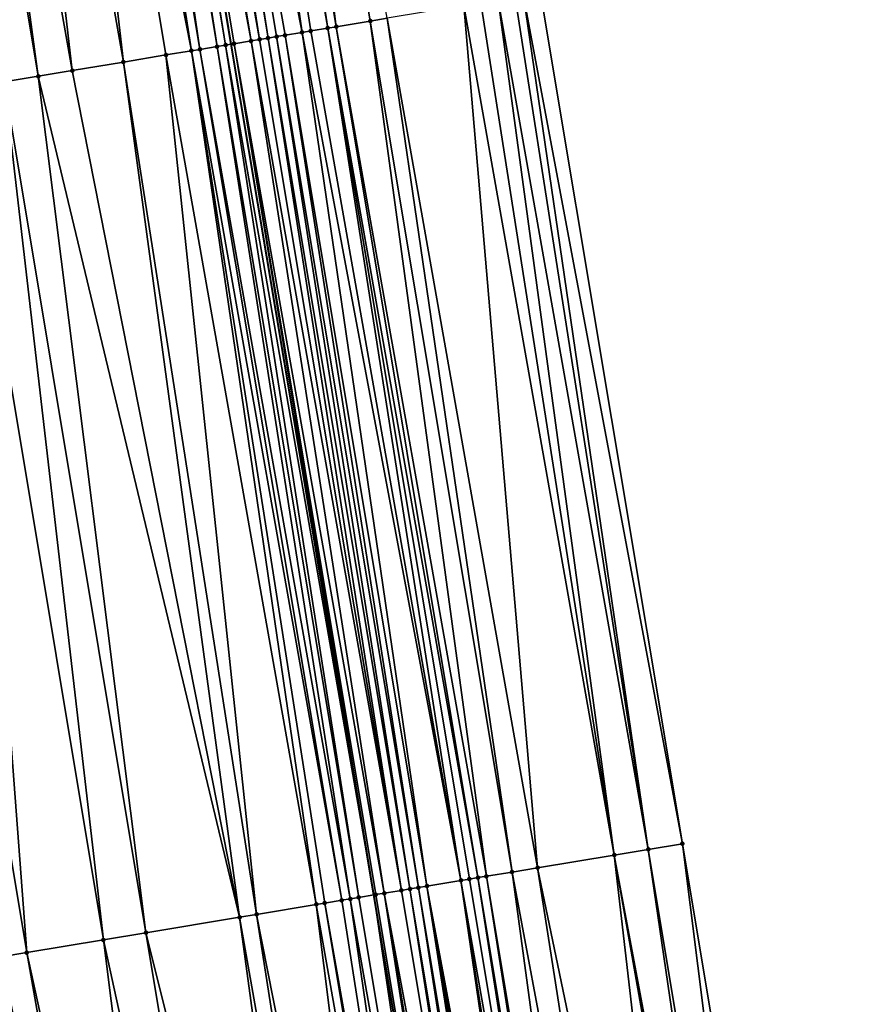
# Model space of a CAD drawing. Header units: feet. Extents: x 2004186 to 2014793, y 836912 to 864902.
# Tile 63 of 256: x 2010740 to 2010759, y 838825 to 838848. Entities that reach past the tile are written whole.
import ezdxf

# ---------------------------------------------------------------- set-up
doc = ezdxf.new("R2010")
doc.units = ezdxf.units.FT
doc.header["$LTSCALE"] = 100
doc.header["$MEASUREMENT"] = 0
for name, color, linetype, lineweight in [('EP_Travel Lane', 5, 'Continuous', 40), ('Road Shots', 4, 'Continuous', 200), ('Road X-Section', 30, 'Continuous', 13)]:
    doc.layers.add(name, color=color, linetype=linetype, lineweight=lineweight)
doc.layers.add('I-77 SB_MM21-27-Surface-Border', color=7, linetype='Continuous')
doc.layers.add('I-77 SB_MM21-27-Surface-TIN', color=7, linetype='Continuous')

msp = doc.modelspace()

# ---------------------------------------------------------------- linework, layer by layer
at = {"layer": 'EP_Travel Lane'}
msp.add_polyline3d([(2010777.438992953, 838649.9059813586, 337.1695489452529), (2010774.253017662, 838669.646739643, 336.7911314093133), (2010771.066918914, 838689.38826289, 336.4142579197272), (2010767.834782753, 838709.1212004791, 336.023690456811), (2010764.463422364, 838728.8315174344, 335.6376861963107), (2010761.091944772, 838748.5425196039, 335.2734338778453), (2010757.720188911, 838768.2551486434, 334.9050579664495), (2010754.381105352, 838787.9804738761, 334.5189763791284), (2010751.077651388, 838807.7018492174, 334.1127281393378), (2010747.774147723, 838827.423521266, 333.7347253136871), (2010744.470518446, 838847.1459432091, 333.3944617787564), (2010741.167035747, 838866.8674900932, 333.0117827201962), (2010737.889586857, 838886.5155393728, 332.6606933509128), (2010734.609787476, 838906.3019512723, 332.2544689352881), (2010731.345304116, 838926.0369679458, 331.8738478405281), (2010728.079112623, 838945.7823109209, 331.5238173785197), (2010724.817770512, 838965.4983375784, 331.1513213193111), (2010721.555893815, 838985.217596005, 330.8047410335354), (2010718.286155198, 839004.9326953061, 330.4355532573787)], dxfattribs=at)
at = {"layer": 'I-77 SB_MM21-27-Surface-Border', "color": 3, "linetype": 'ByBlock', "lineweight": -2}
msp.add_polyline3d([(2010726.815500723, 838986.0909930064, 330.5852126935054), (2010730.106637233, 838966.378388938, 330.9403130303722), (2010733.996334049, 838946.7687509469, 331.2696768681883), (2010737.6814459, 838927.0818992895, 331.6042732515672), (2010741.340936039, 838907.4073347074, 331.964978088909), (2010744.956970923, 838887.6385968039, 332.3581193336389), (2010748.156605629, 838868.026356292, 332.7386867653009), (2010751.638843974, 838848.333930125, 333.0835462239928), (2010754.923836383, 838828.608426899, 333.4297040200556), (2010758.208697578, 838808.8837115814, 333.810942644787), (2010761.296297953, 838789.1260085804, 334.2156426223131), (2010764.575487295, 838769.3849037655, 334.5882711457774), (2010767.84364593, 838749.6543066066, 334.9691422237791), (2010770.91140642, 838729.8928870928, 335.3467426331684), (2010773.189591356, 838710.0027272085, 335.7870815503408), (2010775.665065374, 838690.145385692, 336.2019756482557), (2010779.522201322, 838670.513915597, 336.5496399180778), (2010783.57640306, 838650.9166130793, 336.8903062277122)], dxfattribs=at)
at = {"layer": 'I-77 SB_MM21-27-Surface-TIN', "color": 128, "linetype": 'ByBlock', "lineweight": -2}
for points in [[(2010744.407700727, 838867.4052907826, 332.9117369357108), (2010743.618448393, 838867.2745953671, 332.9511814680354), (2010746.903341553, 838847.5496881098, 333.3189905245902)], [(2010744.407700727, 838867.4052907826, 332.9117369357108), (2010747.692578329, 838847.6804769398, 333.2842639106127), (2010748.087218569, 838847.7457401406, 333.2596620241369)], [(2010744.407700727, 838867.4052907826, 332.9117369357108), (2010746.903341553, 838847.5496881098, 333.3189905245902), (2010747.692578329, 838847.6804769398, 333.2842639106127)], [(2010743.223836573, 838867.209161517, 332.9662034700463), (2010742.237285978, 838867.0457032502, 333.0106530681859), (2010746.114137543, 838847.4187025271, 333.3428630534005)], [(2010743.618448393, 838867.2745953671, 332.9511814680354), (2010743.223836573, 838867.209161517, 332.9662034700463), (2010746.706052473, 838847.5168701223, 333.3210092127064)], [(2010743.223836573, 838867.209161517, 332.9662034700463), (2010746.311448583, 838847.4513886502, 333.3335699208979), (2010746.706052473, 838847.5168701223, 333.3210092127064)], [(2010743.223836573, 838867.209161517, 332.9662034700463), (2010746.114137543, 838847.4187025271, 333.3428630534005), (2010746.311448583, 838847.4513886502, 333.3335699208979)], [(2010743.618448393, 838867.2745953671, 332.9511814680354), (2010746.706052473, 838847.5168701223, 333.3210092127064), (2010746.903341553, 838847.5496881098, 333.3189905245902)], [(2010741.645411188, 838866.9472946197, 333.0191164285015), (2010741.250875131, 838866.8814058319, 333.0093151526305), (2010744.930286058, 838847.2224971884, 333.3937341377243)], [(2010741.842689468, 838866.980177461, 333.0206584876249), (2010741.645411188, 838866.9472946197, 333.0191164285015), (2010745.1275737, 838847.2553238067, 333.3921915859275)], [(2010741.645411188, 838866.9472946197, 333.0191164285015), (2010744.930286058, 838847.2224971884, 333.3937341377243), (2010745.1275737, 838847.2553238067, 333.3921915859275)], [(2010742.039980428, 838867.0129841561, 333.0180457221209), (2010741.842689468, 838866.980177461, 333.0206584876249), (2010745.1275737, 838847.2553238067, 333.3921915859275)], [(2010742.237285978, 838867.0457032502, 333.0106530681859), (2010742.039980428, 838867.0129841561, 333.0180457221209), (2010745.324876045, 838847.2880621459, 333.3857790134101)], [(2010742.039980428, 838867.0129841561, 333.0180457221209), (2010745.1275737, 838847.2553238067, 333.3921915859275), (2010745.324876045, 838847.2880621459, 333.3857790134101)], [(2010742.237285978, 838867.0457032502, 333.0106530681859), (2010745.719523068, 838847.3532846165, 333.3589301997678), (2010746.114137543, 838847.4187025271, 333.3428630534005)], [(2010742.237285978, 838867.0457032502, 333.0106530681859), (2010745.522204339, 838847.3206446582, 333.370770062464), (2010745.719523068, 838847.3532846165, 333.3589301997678)], [(2010742.237285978, 838867.0457032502, 333.0106530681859), (2010745.324876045, 838847.2880621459, 333.3857790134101), (2010745.522204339, 838847.3206446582, 333.370770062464)], [(2010740.461654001, 838866.7505230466, 333.0385360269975), (2010739.672441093, 838866.619590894, 333.0650632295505), (2010743.549197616, 838846.993160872, 333.4293574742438)], [(2010740.856253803, 838866.8160290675, 333.0274519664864), (2010740.461654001, 838866.7505230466, 333.0385360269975), (2010743.746509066, 838847.0258445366, 333.4199287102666)], [(2010740.461654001, 838866.7505230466, 333.0385360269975), (2010743.549197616, 838846.993160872, 333.4293574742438), (2010743.746509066, 838847.0258445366, 333.4199287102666)], [(2010741.053574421, 838866.8486576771, 333.0151221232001), (2010740.856253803, 838866.8160290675, 333.0274519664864), (2010744.141109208, 838847.0913485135, 333.4086095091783)], [(2010740.856253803, 838866.8160290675, 333.0274519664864), (2010743.746509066, 838847.0258445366, 333.4199287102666), (2010744.141109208, 838847.0913485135, 333.4086095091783)], [(2010741.053574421, 838866.8486576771, 333.0151221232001), (2010744.338422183, 838847.1240230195, 333.3986754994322), (2010741.167035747, 838866.8674900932, 333.0117827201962)], [(2010741.053574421, 838866.8486576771, 333.0151221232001), (2010744.141109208, 838847.0913485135, 333.4086095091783), (2010744.338422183, 838847.1240230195, 333.3986754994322)], [(2010741.250875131, 838866.8814058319, 333.0093151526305), (2010741.167035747, 838866.8674900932, 333.0117827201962), (2010744.470518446, 838847.1459432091, 333.3944617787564)], [(2010744.338422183, 838847.1240230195, 333.3986754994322), (2010744.470518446, 838847.1459432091, 333.3944617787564), (2010741.167035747, 838866.8674900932, 333.0117827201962)], [(2010741.250875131, 838866.8814058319, 333.0093151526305), (2010744.470518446, 838847.1459432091, 333.3944617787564), (2010744.535724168, 838847.1567635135, 333.3923817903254)], [(2010741.250875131, 838866.8814058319, 333.0093151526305), (2010744.535724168, 838847.1567635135, 333.3923817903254), (2010744.930286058, 838847.2224971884, 333.3937341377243)], [(2010739.672441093, 838866.619590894, 333.0650632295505), (2010738.488668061, 838866.422914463, 333.0896741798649), (2010741.970828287, 838846.7309573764, 333.4642857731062)], [(2010739.672441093, 838866.619590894, 333.0650632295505), (2010742.957305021, 838846.8948591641, 333.4438128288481), (2010743.549197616, 838846.993160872, 333.4293574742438)], [(2010739.672441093, 838866.619590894, 333.0650632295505), (2010741.970828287, 838846.7309573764, 333.4642857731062), (2010742.957305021, 838846.8948591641, 333.4438128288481)], [(2010738.488668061, 838866.422914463, 333.0896741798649), (2010737.304908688, 838866.2261560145, 333.1098099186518), (2010740.787078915, 838846.53413888, 333.481331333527)], [(2010738.488668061, 838866.422914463, 333.0896741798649), (2010740.787078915, 838846.53413888, 333.481331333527), (2010741.970828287, 838846.7309573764, 333.4642857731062)], [(2010737.304908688, 838866.2261560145, 333.1098099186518), (2010736.713046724, 838866.1276703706, 333.1140711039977), (2010739.997919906, 838846.402883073, 333.4902966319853)], [(2010736.713046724, 838866.1276703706, 333.1140711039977), (2010739.208747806, 838846.2717058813, 333.5035988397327), (2010739.997919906, 838846.402883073, 333.4902966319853)], [(2010737.304908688, 838866.2261560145, 333.1098099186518), (2010739.997919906, 838846.402883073, 333.4902966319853), (2010740.787078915, 838846.53413888, 333.481331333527)], [(2010751.046907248, 838848.2358934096, 333.1126201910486), (2010750.652282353, 838848.1705380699, 333.1321391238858), (2010754.13458325, 838828.4777362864, 333.4692410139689)], [(2010751.244214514, 838848.2686021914, 333.1045770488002), (2010751.046907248, 838848.2358934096, 333.1126201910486), (2010754.13458325, 838828.4777362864, 333.4692410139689)], [(2010751.638843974, 838848.333930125, 333.0835462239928), (2010751.244214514, 838848.2686021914, 333.1045770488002), (2010754.923836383, 838828.608426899, 333.4297040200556)], [(2010751.244214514, 838848.2686021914, 333.1045770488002), (2010754.13458325, 838828.4777362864, 333.4692410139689), (2010754.923836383, 838828.608426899, 333.4297040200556)], [(2010749.863027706, 838848.0398565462, 333.1727854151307), (2010748.087218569, 838847.7457401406, 333.2596620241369), (2010751.569500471, 838828.0530524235, 333.6010303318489)], [(2010750.257626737, 838848.1053671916, 333.1618340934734), (2010749.863027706, 838848.0398565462, 333.1727854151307), (2010753.345325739, 838828.3470719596, 333.5102061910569)], [(2010749.863027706, 838848.0398565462, 333.1727854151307), (2010751.569500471, 838828.0530524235, 333.6010303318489), (2010753.345325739, 838828.3470719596, 333.5102061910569)], [(2010750.652282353, 838848.1705380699, 333.1321391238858), (2010750.257626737, 838848.1053671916, 333.1618340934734), (2010753.345325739, 838828.3470719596, 333.5102061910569)], [(2010750.652282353, 838848.1705380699, 333.1321391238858), (2010753.345325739, 838828.3470719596, 333.5102061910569), (2010754.13458325, 838828.4777362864, 333.4692410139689)], [(2010746.903341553, 838847.5496881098, 333.3189905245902), (2010746.706052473, 838847.5168701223, 333.3210092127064), (2010750.188306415, 838827.8243502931, 333.6705700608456)], [(2010747.692578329, 838847.6804769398, 333.2842639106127), (2010746.903341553, 838847.5496881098, 333.3189905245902), (2010750.385611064, 838827.8570747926, 333.6635027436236)], [(2010746.903341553, 838847.5496881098, 333.3189905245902), (2010750.188306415, 838827.8243502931, 333.6705700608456), (2010750.385611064, 838827.8570747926, 333.6635027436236)], [(2010748.087218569, 838847.7457401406, 333.2596620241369), (2010747.692578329, 838847.6804769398, 333.2842639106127), (2010750.977550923, 838827.955092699, 333.6338471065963)], [(2010747.692578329, 838847.6804769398, 333.2842639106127), (2010750.385611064, 838827.8570747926, 333.6635027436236), (2010750.977550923, 838827.955092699, 333.6338471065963)], [(2010748.087218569, 838847.7457401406, 333.2596620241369), (2010750.977550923, 838827.955092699, 333.6338471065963), (2010751.569500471, 838828.0530524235, 333.6010303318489)], [(2010745.522204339, 838847.3206446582, 333.370770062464), (2010745.324876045, 838847.2880621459, 333.3857790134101), (2010748.609862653, 838827.5625937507, 333.7292522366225)], [(2010745.719523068, 838847.3532846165, 333.3589301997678), (2010745.522204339, 838847.3206446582, 333.370770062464), (2010748.807188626, 838827.5951902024, 333.7152278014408)], [(2010745.522204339, 838847.3206446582, 333.370770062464), (2010748.609862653, 838827.5625937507, 333.7292522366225), (2010748.807188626, 838827.5951902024, 333.7152278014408)], [(2010746.114137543, 838847.4187025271, 333.3428630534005), (2010745.719523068, 838847.3532846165, 333.3589301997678), (2010749.004505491, 838827.6278413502, 333.7041751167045)], [(2010745.719523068, 838847.3532846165, 333.3589301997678), (2010748.807188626, 838827.5951902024, 333.7152278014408), (2010749.004505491, 838827.6278413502, 333.7041751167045)], [(2010746.311448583, 838847.4513886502, 333.3335699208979), (2010746.114137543, 838847.4187025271, 333.3428630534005), (2010749.793729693, 838827.7587056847, 333.6740768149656)], [(2010746.114137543, 838847.4187025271, 333.3428630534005), (2010749.004505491, 838827.6278413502, 333.7041751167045), (2010749.793729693, 838827.7587056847, 333.6740768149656)], [(2010746.706052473, 838847.5168701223, 333.3210092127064), (2010746.311448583, 838847.4513886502, 333.3335699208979), (2010749.793729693, 838827.7587056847, 333.6740768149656)], [(2010746.706052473, 838847.5168701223, 333.3210092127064), (2010749.991032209, 838827.7914429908, 333.6677053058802), (2010750.188306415, 838827.8243502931, 333.6705700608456)], [(2010746.706052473, 838847.5168701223, 333.3210092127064), (2010749.793729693, 838827.7587056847, 333.6740768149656), (2010749.991032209, 838827.7914429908, 333.6677053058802)], [(2010744.141109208, 838847.0913485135, 333.4086095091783), (2010743.746509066, 838847.0258445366, 333.4199287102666), (2010747.228779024, 838827.3332285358, 333.7627651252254)], [(2010744.338422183, 838847.1240230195, 333.3986754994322), (2010744.141109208, 838847.0913485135, 333.4086095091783), (2010747.426086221, 838827.365937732, 333.7548663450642)], [(2010744.141109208, 838847.0913485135, 333.4086095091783), (2010747.228779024, 838827.3332285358, 333.7627651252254), (2010747.426086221, 838827.365937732, 333.7548663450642)], [(2010744.338422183, 838847.1240230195, 333.3986754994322), (2010747.774147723, 838827.423521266, 333.7347253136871), (2010744.470518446, 838847.1459432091, 333.3944617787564)], [(2010744.338422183, 838847.1240230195, 333.3986754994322), (2010747.426086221, 838827.365937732, 333.7548663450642), (2010747.774147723, 838827.423521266, 333.7347253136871)], [(2010744.535724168, 838847.1567635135, 333.3923817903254), (2010744.470518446, 838847.1459432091, 333.3944617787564), (2010747.774147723, 838827.423521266, 333.7347253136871)], [(2010744.930286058, 838847.2224971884, 333.3937341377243), (2010744.535724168, 838847.1567635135, 333.3923817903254), (2010748.018014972, 838827.4640223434, 333.7288349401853)], [(2010744.535724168, 838847.1567635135, 333.3923817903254), (2010747.774147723, 838827.423521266, 333.7347253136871), (2010747.820722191, 838827.4312265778, 333.7320302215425)], [(2010744.535724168, 838847.1567635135, 333.3923817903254), (2010747.820722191, 838827.4312265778, 333.7320302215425), (2010748.018014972, 838827.4640223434, 333.7288349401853)], [(2010745.1275737, 838847.2553238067, 333.3921915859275), (2010744.930286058, 838847.2224971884, 333.3937341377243), (2010748.412567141, 838827.5298143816, 333.7333383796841)], [(2010744.930286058, 838847.2224971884, 333.3937341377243), (2010748.018014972, 838827.4640223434, 333.7288349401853), (2010748.412567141, 838827.5298143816, 333.7333383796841)], [(2010745.324876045, 838847.2880621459, 333.3857790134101), (2010745.1275737, 838847.2553238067, 333.3921915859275), (2010748.412567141, 838827.5298143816, 333.7333383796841)], [(2010745.324876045, 838847.2880621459, 333.3857790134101), (2010748.412567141, 838827.5298143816, 333.7333383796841), (2010748.609862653, 838827.5625937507, 333.7292522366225)], [(2010742.957305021, 838846.8948591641, 333.4438128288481), (2010741.970828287, 838846.7309573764, 333.4642857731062), (2010745.05849915, 838826.9728311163, 333.8172555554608)], [(2010743.549197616, 838846.993160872, 333.4293574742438), (2010742.957305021, 838846.8948591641, 333.4438128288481), (2010746.439562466, 838827.2023183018, 333.7903696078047)], [(2010742.957305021, 838846.8948591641, 333.4438128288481), (2010745.05849915, 838826.9728311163, 333.8172555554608), (2010746.439562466, 838827.2023183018, 333.7903696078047)], [(2010743.746509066, 838847.0258445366, 333.4199287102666), (2010743.549197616, 838846.993160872, 333.4293574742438), (2010747.031480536, 838827.3004670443, 333.7678225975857)], [(2010743.549197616, 838846.993160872, 333.4293574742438), (2010746.636862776, 838827.2350688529, 333.7847177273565), (2010747.031480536, 838827.3004670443, 333.7678225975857)], [(2010743.549197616, 838846.993160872, 333.4293574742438), (2010746.439562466, 838827.2023183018, 333.7903696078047), (2010746.636862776, 838827.2350688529, 333.7847177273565)], [(2010743.746509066, 838847.0258445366, 333.4199287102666), (2010747.031480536, 838827.3004670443, 333.7678225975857), (2010747.228779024, 838827.3332285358, 333.7627651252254)], [(2010741.970828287, 838846.7309573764, 333.4642857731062), (2010740.787078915, 838846.53413888, 333.481331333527), (2010744.66391759, 838826.907215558, 333.8223406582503)], [(2010741.970828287, 838846.7309573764, 333.4642857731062), (2010744.66391759, 838826.907215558, 333.8223406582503), (2010745.05849915, 838826.9728311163, 333.8172555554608)], [(2010739.997919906, 838846.402883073, 333.4902966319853), (2010739.208747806, 838846.2717058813, 333.5035988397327), (2010742.493710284, 838826.546382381, 333.8531554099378)], [(2010740.787078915, 838846.53413888, 333.481331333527), (2010739.997919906, 838846.402883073, 333.4902966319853), (2010744.66391759, 838826.907215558, 333.8223406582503)], [(2010739.997919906, 838846.402883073, 333.4902966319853), (2010742.493710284, 838826.546382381, 333.8531554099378), (2010744.66391759, 838826.907215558, 333.8223406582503)], [(2010739.208747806, 838846.2717058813, 333.5035988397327), (2010738.222297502, 838846.1076453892, 333.5153166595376), (2010741.507265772, 838826.382287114, 333.8628053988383)], [(2010739.208747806, 838846.2717058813, 333.5035988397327), (2010741.507265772, 838826.382287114, 333.8628053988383), (2010742.493710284, 838826.546382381, 333.8531554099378)], [(2010738.222297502, 838846.1076453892, 333.5153166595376), (2010736.446670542, 838845.8124350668, 333.5418461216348), (2010739.731634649, 838826.0871017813, 333.8902892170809)], [(2010738.222297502, 838846.1076453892, 333.5153166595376), (2010739.731634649, 838826.0871017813, 333.8902892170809), (2010741.507265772, 838826.382287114, 333.8628053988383)], [(2010736.446670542, 838845.8124350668, 333.5418461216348), (2010739.139746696, 838825.988772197, 333.9030106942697), (2010739.731634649, 838826.0871017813, 333.8902892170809)], [(2010754.923836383, 838828.608426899, 333.4297040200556), (2010754.13458325, 838828.4777362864, 333.4692410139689), (2010757.419451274, 838808.7529799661, 333.8482527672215)], [(2010754.923836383, 838828.608426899, 333.4297040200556), (2010757.419451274, 838808.7529799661, 333.8482527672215), (2010758.208697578, 838808.8837115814, 333.810942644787)], [(2010754.13458325, 838828.4777362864, 333.4692410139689), (2010753.345325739, 838828.3470719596, 333.5102061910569), (2010757.024826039, 838808.6876266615, 333.8675871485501)], [(2010754.13458325, 838828.4777362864, 333.4692410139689), (2010757.024826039, 838808.6876266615, 333.8675871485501), (2010757.419451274, 838808.7529799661, 333.8482527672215)], [(2010753.345325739, 838828.3470719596, 333.5102061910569), (2010751.569500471, 838828.0530524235, 333.6010303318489), (2010755.643623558, 838808.4589751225, 333.9398771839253)], [(2010753.345325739, 838828.3470719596, 333.5102061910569), (2010756.827510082, 838808.6549700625, 333.87834388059), (2010757.024826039, 838808.6876266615, 333.8675871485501)], [(2010753.345325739, 838828.3470719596, 333.5102061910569), (2010755.643623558, 838808.4589751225, 333.9398771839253), (2010756.827510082, 838808.6549700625, 333.87834388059)], [(2010750.977550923, 838827.955092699, 333.6338471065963), (2010750.385611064, 838827.8570747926, 333.6635027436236), (2010753.67048141, 838808.1323045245, 334.0417609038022)], [(2010751.569500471, 838828.0530524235, 333.6010303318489), (2010750.977550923, 838827.955092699, 333.6338471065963), (2010754.65706307, 838808.2955762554, 333.9873652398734)], [(2010750.977550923, 838827.955092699, 333.6338471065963), (2010753.67048141, 838808.1323045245, 334.0417609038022), (2010754.65706307, 838808.2955762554, 333.9873652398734)], [(2010751.569500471, 838828.0530524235, 333.6010303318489), (2010754.65706307, 838808.2955762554, 333.9873652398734), (2010755.643623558, 838808.4589751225, 333.9398771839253)], [(2010749.793729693, 838827.7587056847, 333.6740768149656), (2010749.004505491, 838827.6278413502, 333.7041751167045), (2010752.683974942, 838807.968581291, 334.0716254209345)], [(2010749.991032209, 838827.7914429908, 333.6677053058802), (2010749.793729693, 838827.7587056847, 333.6740768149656), (2010753.275884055, 838808.066783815, 334.0519998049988)], [(2010749.793729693, 838827.7587056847, 333.6740768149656), (2010752.881282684, 838808.0012872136, 334.063548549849), (2010753.275884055, 838808.066783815, 334.0519998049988)], [(2010749.793729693, 838827.7587056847, 333.6740768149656), (2010752.683974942, 838807.968581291, 334.0716254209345), (2010752.881282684, 838808.0012872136, 334.063548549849)], [(2010750.188306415, 838827.8243502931, 333.6705700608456), (2010749.991032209, 838827.7914429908, 333.6677053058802), (2010753.275884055, 838808.066783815, 334.0519998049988)], [(2010750.385611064, 838827.8570747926, 333.6635027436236), (2010750.188306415, 838827.8243502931, 333.6705700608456), (2010753.473177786, 838808.0995738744, 334.0484942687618)], [(2010750.188306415, 838827.8243502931, 333.6705700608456), (2010753.275884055, 838808.066783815, 334.0519998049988), (2010753.473177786, 838808.0995738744, 334.0484942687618)], [(2010750.385611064, 838827.8570747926, 333.6635027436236), (2010753.473177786, 838808.0995738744, 334.0484942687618), (2010753.67048141, 838808.1323045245, 334.0417609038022)], [(2010748.018014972, 838827.4640223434, 333.7288349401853), (2010747.820722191, 838827.4312265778, 333.7320302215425), (2010751.105589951, 838807.7064718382, 334.1111349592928)], [(2010748.412567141, 838827.5298143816, 333.7333383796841), (2010748.018014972, 838827.4640223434, 333.7288349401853), (2010751.697429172, 838807.8050940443, 334.1143116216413)], [(2010748.018014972, 838827.4640223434, 333.7288349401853), (2010751.30288129, 838807.7392762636, 334.1084099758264), (2010751.697429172, 838807.8050940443, 334.1143116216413)], [(2010748.018014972, 838827.4640223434, 333.7288349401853), (2010751.105589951, 838807.7064718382, 334.1111349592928), (2010751.30288129, 838807.7392762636, 334.1084099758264)], [(2010748.609862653, 838827.5625937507, 333.7292522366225), (2010748.412567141, 838827.5298143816, 333.7333383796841), (2010751.697429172, 838807.8050940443, 334.1143116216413)], [(2010748.807188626, 838827.5951902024, 333.7152278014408), (2010748.609862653, 838827.5625937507, 333.7292522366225), (2010751.894712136, 838807.8379487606, 334.1143190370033)], [(2010748.609862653, 838827.5625937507, 333.7292522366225), (2010751.697429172, 838807.8050940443, 334.1143116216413), (2010751.894712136, 838807.8379487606, 334.1143190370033)], [(2010749.004505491, 838827.6278413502, 333.7041751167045), (2010748.807188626, 838827.5951902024, 333.7152278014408), (2010752.092038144, 838807.8705450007, 334.1002828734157)], [(2010748.807188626, 838827.5951902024, 333.7152278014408), (2010751.894712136, 838807.8379487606, 334.1143190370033), (2010752.092038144, 838807.8705450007, 334.1002828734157)], [(2010749.004505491, 838827.6278413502, 333.7041751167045), (2010752.486659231, 838807.935923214, 334.082301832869), (2010752.683974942, 838807.968581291, 334.0716254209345)], [(2010749.004505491, 838827.6278413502, 333.7041751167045), (2010752.289352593, 838807.9032106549, 334.0900181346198), (2010752.486659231, 838807.935923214, 334.082301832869)], [(2010749.004505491, 838827.6278413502, 333.7041751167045), (2010752.092038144, 838807.8705450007, 334.1002828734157), (2010752.289352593, 838807.9032106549, 334.0900181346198)], [(2010746.636862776, 838827.2350688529, 333.7847177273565), (2010746.439562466, 838827.2023183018, 333.7903696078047), (2010749.921737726, 838807.5102709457, 334.1614784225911)], [(2010747.031480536, 838827.3004670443, 333.7678225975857), (2010746.636862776, 838827.2350688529, 333.7847177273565), (2010750.119032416, 838807.5430552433, 334.1576598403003)], [(2010746.636862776, 838827.2350688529, 333.7847177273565), (2010749.921737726, 838807.5102709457, 334.1614784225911), (2010750.119032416, 838807.5430552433, 334.1576598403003)], [(2010747.228779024, 838827.3332285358, 333.7627651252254), (2010747.031480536, 838827.3004670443, 333.7678225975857), (2010750.119032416, 838807.5430552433, 334.1576598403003)], [(2010747.426086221, 838827.365937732, 333.7548663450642), (2010747.228779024, 838827.3332285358, 333.7627651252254), (2010750.710955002, 838807.6411768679, 334.1336387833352)], [(2010747.228779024, 838827.3332285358, 333.7627651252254), (2010750.119032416, 838807.5430552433, 334.1576598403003), (2010750.710955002, 838807.6411768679, 334.1336387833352)], [(2010747.426086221, 838827.365937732, 333.7548663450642), (2010750.710955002, 838807.6411768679, 334.1336387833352), (2010747.774147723, 838827.423521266, 333.7347253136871)], [(2010747.820722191, 838827.4312265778, 333.7320302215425), (2010747.774147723, 838827.423521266, 333.7347253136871), (2010751.077651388, 838807.7018492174, 334.1127281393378)], [(2010750.710955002, 838807.6411768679, 334.1336387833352), (2010751.077651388, 838807.7018492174, 334.1127281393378), (2010747.774147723, 838827.423521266, 333.7347253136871)], [(2010747.820722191, 838827.4312265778, 333.7320302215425), (2010751.077651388, 838807.7018492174, 334.1127281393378), (2010751.105589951, 838807.7064718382, 334.1111349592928)], [(2010746.439562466, 838827.2023183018, 333.7903696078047), (2010745.05849915, 838826.9728311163, 333.8172555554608), (2010748.935256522, 838807.3463959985, 334.1830999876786)], [(2010746.439562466, 838827.2023183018, 333.7903696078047), (2010748.935256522, 838807.3463959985, 334.1830999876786), (2010749.921737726, 838807.5102709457, 334.1614784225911)], [(2010744.66391759, 838826.907215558, 333.8223406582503), (2010742.493710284, 838826.546382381, 333.8531554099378), (2010747.356903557, 838807.0840942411, 334.2121612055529)], [(2010745.05849915, 838826.9728311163, 333.8172555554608), (2010744.66391759, 838826.907215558, 333.8223406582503), (2010748.14608046, 838807.2152425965, 334.1974935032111)], [(2010744.66391759, 838826.907215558, 333.8223406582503), (2010747.356903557, 838807.0840942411, 334.2121612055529), (2010748.14608046, 838807.2152425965, 334.1974935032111)], [(2010745.05849915, 838826.9728311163, 333.8172555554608), (2010748.14608046, 838807.2152425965, 334.1974935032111), (2010748.935256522, 838807.3463959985, 334.1830999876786)], [(2010742.493710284, 838826.546382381, 333.8531554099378), (2010741.507265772, 838826.382287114, 333.8628053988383), (2010745.778571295, 838806.8216681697, 334.2344681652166)], [(2010742.493710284, 838826.546382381, 333.8531554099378), (2010745.778571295, 838806.8216681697, 334.2344681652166), (2010747.356903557, 838807.0840942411, 334.2121612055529)], [(2010741.507265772, 838826.382287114, 333.8628053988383), (2010739.731634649, 838826.0871017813, 333.8902892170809), (2010744.002975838, 838806.5262686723, 334.2503179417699)], [(2010741.507265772, 838826.382287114, 333.8628053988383), (2010744.002975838, 838806.5262686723, 334.2503179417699), (2010745.778571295, 838806.8216681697, 334.2344681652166)], [(2010739.139746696, 838825.988772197, 333.9030106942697), (2010737.758679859, 838825.7593061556, 333.9310454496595), (2010741.438177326, 838806.0998778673, 334.2893681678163)], [(2010739.731634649, 838826.0871017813, 333.8902892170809), (2010739.139746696, 838825.988772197, 333.9030106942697), (2010743.213811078, 838806.3950474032, 334.2610240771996)], [(2010739.139746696, 838825.988772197, 333.9030106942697), (2010741.438177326, 838806.0998778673, 334.2893681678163), (2010743.213811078, 838806.3950474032, 334.2610240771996)], [(2010739.731634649, 838826.0871017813, 333.8902892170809), (2010743.213811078, 838806.3950474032, 334.2610240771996), (2010744.002975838, 838806.5262686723, 334.2503179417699)], [(2010737.758679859, 838825.7593061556, 333.9310454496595), (2010736.574916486, 838825.5625717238, 333.952399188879), (2010740.648998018, 838805.9687439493, 334.3048202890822)], [(2010737.758679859, 838825.7593061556, 333.9310454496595), (2010740.648998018, 838805.9687439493, 334.3048202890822), (2010741.438177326, 838806.0998778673, 334.2893681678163)], [(2010736.574916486, 838825.5625717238, 333.952399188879), (2010736.377615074, 838825.5298277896, 333.9584105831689), (2010739.859833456, 838805.8375214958, 334.3154620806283)], [(2010736.377615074, 838825.5298277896, 333.9584105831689), (2010739.465250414, 838805.7719148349, 334.3210310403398), (2010739.859833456, 838805.8375214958, 334.3154620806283)], [(2010736.574916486, 838825.5625717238, 333.952399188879), (2010739.859833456, 838805.8375214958, 334.3154620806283), (2010740.648998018, 838805.9687439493, 334.3048202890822)]]:
    msp.add_3dface(points, dxfattribs=at)
at = {"layer": 'Road Shots', "lineweight": 100}
for p in [(2010746.903341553, 838847.5496881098, 333.3189905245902), (2010747.692578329, 838847.6804769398, 333.2842639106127), (2010745.522204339, 838847.3206446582, 333.370770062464), (2010745.719523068, 838847.3532846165, 333.3589301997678), (2010746.114137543, 838847.4187025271, 333.3428630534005), (2010746.311448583, 838847.4513886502, 333.3335699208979), (2010746.706052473, 838847.5168701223, 333.3210092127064), (2010744.141109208, 838847.0913485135, 333.4086095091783), (2010744.338422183, 838847.1240230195, 333.3986754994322), (2010744.535724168, 838847.1567635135, 333.3923817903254), (2010744.930286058, 838847.2224971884, 333.3937341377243), (2010745.1275737, 838847.2553238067, 333.3921915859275), (2010745.324876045, 838847.2880621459, 333.3857790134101), (2010742.957305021, 838846.8948591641, 333.4438128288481), (2010743.549197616, 838846.993160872, 333.4293574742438), (2010743.746509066, 838847.0258445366, 333.4199287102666), (2010741.970828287, 838846.7309573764, 333.4642857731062), (2010739.997919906, 838846.402883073, 333.4902966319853), (2010740.787078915, 838846.53413888, 333.481331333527), (2010754.923836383, 838828.608426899, 333.4297040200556), (2010754.13458325, 838828.4777362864, 333.4692410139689), (2010753.345325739, 838828.3470719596, 333.5102061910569), (2010750.977550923, 838827.955092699, 333.6338471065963), (2010751.569500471, 838828.0530524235, 333.6010303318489), (2010749.793729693, 838827.7587056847, 333.6740768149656), (2010749.991032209, 838827.7914429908, 333.6677053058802), (2010750.188306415, 838827.8243502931, 333.6705700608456), (2010750.385611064, 838827.8570747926, 333.6635027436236), (2010748.018014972, 838827.4640223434, 333.7288349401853), (2010748.412567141, 838827.5298143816, 333.7333383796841), (2010748.609862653, 838827.5625937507, 333.7292522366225), (2010748.807188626, 838827.5951902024, 333.7152278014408), (2010749.004505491, 838827.6278413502, 333.7041751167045), (2010746.636862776, 838827.2350688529, 333.7847177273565), (2010747.031480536, 838827.3004670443, 333.7678225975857), (2010747.228779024, 838827.3332285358, 333.7627651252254), (2010747.426086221, 838827.365937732, 333.7548663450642), (2010747.820722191, 838827.4312265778, 333.7320302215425), (2010746.439562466, 838827.2023183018, 333.7903696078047), (2010744.66391759, 838826.907215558, 333.8223406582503), (2010745.05849915, 838826.9728311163, 333.8172555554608), (2010742.493710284, 838826.546382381, 333.8531554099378), (2010741.507265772, 838826.382287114, 333.8628053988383), (2010739.731634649, 838826.0871017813, 333.8902892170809)]:
    msp.add_point(p, dxfattribs=at)
at = {"layer": 'Road X-Section', "extrusion": (0.1642451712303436, -0.9862484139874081, 0.0183736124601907), "elevation": -497050.4717429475, "flags": 128}
msp.add_lwpolyline([(2121184.086755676, 9467.26326082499), (2121184.486755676, 9467.277274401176), (2121184.886755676, 9467.280035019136), (2121186.886755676, 9467.283429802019), (2121187.686755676, 9467.293373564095), (2121187.886755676, 9467.294448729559), (2121188.286755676, 9467.300037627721), (2121190.086755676, 9467.312986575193), (2121190.486755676, 9467.317425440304), (2121191.286755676, 9467.33297960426), (2121191.886755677, 9467.335275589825), (2121192.286755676, 9467.34366611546), (2121192.886755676, 9467.37350336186), (2121193.486755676, 9467.389270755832), (2121194.486755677, 9467.404388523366), (2121195.286755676, 9467.420953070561), (2121195.686755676, 9467.426078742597), (2121196.886755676, 9467.446343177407), (2121197.686755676, 9467.459191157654), (2121198.886755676, 9467.482114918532), (2121199.686755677, 9467.500271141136), (2121200.086755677, 9467.506201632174), (2121201.486755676, 9467.539119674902), (2121202.886755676, 9467.57590078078), (2121203.086755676, 9467.579654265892), (2121203.686755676, 9467.595743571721), (2121204.086755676, 9467.604663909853), (2121204.286755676, 9467.604326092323), (2121204.486755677, 9467.60922251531), (2121204.686755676, 9467.611109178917), (2121205.086755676, 9467.626556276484), (2121205.886755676, 9467.641211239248), (2121206.286755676, 9467.647471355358), (2121206.486755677, 9467.64853689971), (2121207.486755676, 9467.663351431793), (2121209.286755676, 9467.70159416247), (2121209.686755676, 9467.71325989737), (2121211.286755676, 9467.745175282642), (2121212.086755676, 9467.759587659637), (2121213.486755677, 9467.788573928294), (2121214.286755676, 9467.804522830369), (2121214.886755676, 9467.815898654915), (2121215.486755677, 9467.823717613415), (2121215.886755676, 9467.823550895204), (2121216.086755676, 9467.818607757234), (2121216.286755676, 9467.821367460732), (2121216.686755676, 9467.818448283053), (2121216.886755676, 9467.814199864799), (2121217.486755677, 9467.80595816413), (2121219.486755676, 9467.765233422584), (2121220.086755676, 9467.752829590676), (2121221.886755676, 9467.72629564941), (2121222.886755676, 9467.714575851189), (2121223.686755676, 9467.701271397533), (2121224.486755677, 9467.692304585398), (2121225.686755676, 9467.675256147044), (2121226.686755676, 9467.654779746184), (2121227.286755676, 9467.640321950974), (2121227.486755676, 9467.630891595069), (2121227.886755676, 9467.619570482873), (2121228.086755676, 9467.609634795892), (2121228.286755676, 9467.603340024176), (2121228.686755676, 9467.604692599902), (2121228.886755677, 9467.603149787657), (2121229.086755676, 9467.59673613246), (2121229.286755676, 9467.581724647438), (2121229.486755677, 9467.569882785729), (2121229.886755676, 9467.553812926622), (2121230.086755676, 9467.544518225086), (2121230.486755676, 9467.53195539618), (2121230.686755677, 9467.529936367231), (2121231.486755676, 9467.495203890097), (2121231.886755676, 9467.4705978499), (2121233.686755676, 9467.383706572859), (2121234.086755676, 9467.372753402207), (2121234.486755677, 9467.343053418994), (2121234.886755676, 9467.323531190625), (2121235.086755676, 9467.315486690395), (2121235.486755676, 9467.294452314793)], dxfattribs=at)
at = {"layer": 'Road X-Section', "extrusion": (0.164244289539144, -0.9862432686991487, 0.01865551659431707), "elevation": -497027.8344470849, "flags": 128}
msp.add_lwpolyline([(2121184.074582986, 9607.43751582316), (2121184.874582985, 9607.445462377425), (2121185.474582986, 9607.452121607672), (2121186.274582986, 9607.457760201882), (2121187.074582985, 9607.460819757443), (2121187.874582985, 9607.467118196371), (2121188.674582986, 9607.4705988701), (2121189.074582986, 9607.475679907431), (2121189.674582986, 9607.477712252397), (2121191.074582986, 9607.492127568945), (2121191.274582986, 9607.489616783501), (2121191.674582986, 9607.475889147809), (2121191.874582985, 9607.472357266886), (2121192.074582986, 9607.473394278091), (2121192.274582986, 9607.480155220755), (2121192.674582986, 9607.505049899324), (2121192.874582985, 9607.513250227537), (2121193.474582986, 9607.525616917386), (2121194.274582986, 9607.535887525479), (2121195.074582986, 9607.550762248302), (2121195.874582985, 9607.563528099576), (2121196.474582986, 9607.57579962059), (2121198.074582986, 9607.59900641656), (2121199.674582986, 9607.628433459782), (2121200.674582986, 9607.652564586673), (2121202.074582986, 9607.674470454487), (2121202.874582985, 9607.693845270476), (2121203.274582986, 9607.706589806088), (2121203.474582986, 9607.710554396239), (2121203.674582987, 9607.710891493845), (2121204.074582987, 9607.715898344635), (2121204.874582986, 9607.739417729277), (2121205.674582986, 9607.759803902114), (2121206.274582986, 9607.769918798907), (2121206.874582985, 9607.77620189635), (2121208.074582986, 9607.799666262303), (2121208.874582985, 9607.816593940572), (2121209.474582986, 9607.827672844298), (2121210.474582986, 9607.850670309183), (2121211.074582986, 9607.862545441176), (2121211.674582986, 9607.871255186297), (2121213.874582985, 9607.915853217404), (2121214.874582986, 9607.936108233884), (2121215.474582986, 9607.943287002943), (2121216.074582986, 9607.942581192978), (2121216.474582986, 9607.94544561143), (2121216.674582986, 9607.941487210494), (2121216.874582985, 9607.935474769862), (2121218.074582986, 9607.914117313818), (2121219.474582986, 9607.886077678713), (2121220.074582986, 9607.87335398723), (2121221.874582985, 9607.845865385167), (2121222.874582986, 9607.83621371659), (2121225.074582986, 9607.805393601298), (2121225.474582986, 9607.800307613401), (2121226.874582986, 9607.773416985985), (2121227.074582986, 9607.767764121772), (2121227.474582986, 9607.750866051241), (2121227.674582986, 9607.74580769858), (2121227.874582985, 9607.737907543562), (2121228.274582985, 9607.715067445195), (2121228.474582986, 9607.711871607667), (2121228.874582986, 9607.716375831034), (2121229.074582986, 9607.712288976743), (2121229.274582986, 9607.698262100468), (2121229.474582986, 9607.687207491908), (2121230.274582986, 9607.657103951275), (2121230.474582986, 9607.650731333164), (2121230.674582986, 9607.653596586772), (2121230.874582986, 9607.64652803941), (2121231.474582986, 9607.61686724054), (2121232.074582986, 9607.584044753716), (2121233.874582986, 9607.49320480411), (2121234.674582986, 9607.452232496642), (2121235.474582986, 9607.412688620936)], dxfattribs=at)

doc.saveas('drawing.dxf')
